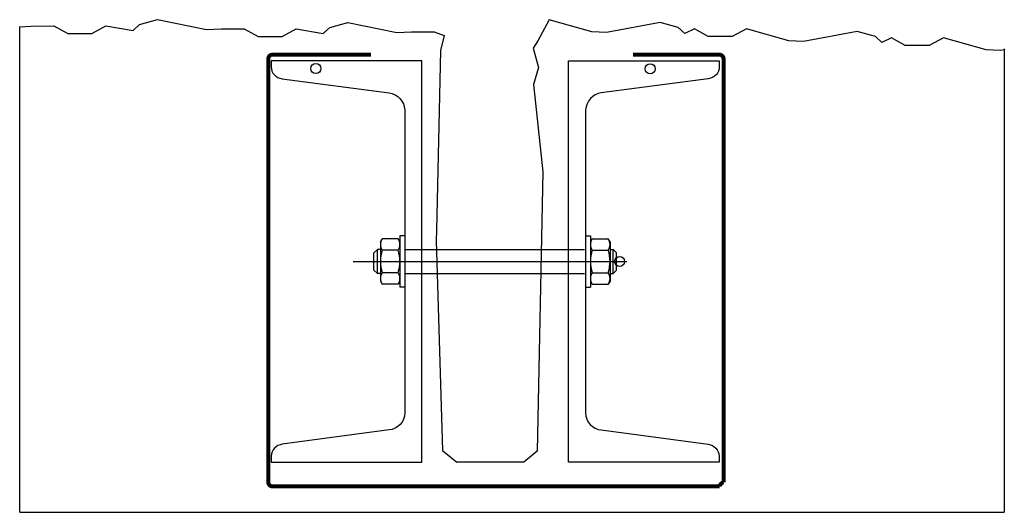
# Model space of a CAD drawing. Header units: millimetres. Extents: x 295542 to 440356, y 17772 to 133669.
# Tile 1 of 73: x 295542 to 296032, y 21933 to 22178. Entities that reach past the tile are written whole.
import ezdxf

# ---------------------------------------------------------------- set-up
doc = ezdxf.new("R2010")
doc.units = ezdxf.units.MM
doc.linetypes.add('DASHED2', pattern=[9.525, 6.35, -3.175])

# ---------------------------------------------------------------- blocks, each defined once
blk = doc.blocks.new('A$7E831B93662DB')
for p, q in [((-177.03, 243.01), (-168.04, 245.47)), ((-168.04, 245.47), (-143.66, 240.52)), ((26.93, 245.37), (21.25, 234.84)), ((48.11, 239.37), (26.93, 245.37)), ((-236.63, 241.98), (-231.07, 242.29)), ((-236.63, 0), (-236.63, 242)), ((-231.07, 242.29), (-219.68, 242.38)), ((-219.68, 242.38), (-212.63, 238.53)), ((-200.7, 238.53), (-193.79, 242.35)), ((-193.79, 242.35), (-180.24, 240.02)), ((-180.24, 240.02), (-177.03, 243.01)), ((-143.66, 240.52), (-136.39, 240.83)), ((-136.39, 240.83), (-125, 240.92)), ((-125, 240.92), (-117.95, 237.08)), ((-106.02, 237.08), (-99.11, 240.89)), ((-99.11, 240.89), (-85.56, 238.57)), ((-85.56, 238.57), (-82.35, 241.55)), ((-82.35, 241.55), (-73.37, 244.01)), ((-73.37, 244.01), (-48.99, 239.06)), ((82.14, 244.01), (55.38, 239.06)), ((91.12, 241.55), (82.14, 244.01)), ((94.34, 238.57), (91.12, 241.55)), ((99.11, 240.89), (94.34, 238.57)), ((106.02, 237.08), (99.11, 240.89)), ((125, 240.92), (117.95, 237.08)), ((146.18, 234.92), (125, 240.92)), ((-212.63, 238.53), (-200.7, 238.53)), ((-117.95, 237.08), (-106.02, 237.08)), ((-48.99, 239.06), (-41.71, 239.37)), ((-41.71, 239.37), (-30.32, 239.46)), ((-30.32, 239.46), (-25.32, 237.6)), ((-25.32, 237.6), (-27.15, 230.05)), ((55.38, 239.06), (48.11, 239.37)), ((117.95, 237.08), (106.02, 237.08)), ((180.21, 239.56), (153.46, 234.61)), ((189.19, 237.1), (180.21, 239.56)), ((192.41, 234.12), (189.19, 237.1)), ((197.18, 236.44), (192.41, 234.12)), ((204.09, 232.63), (197.18, 236.44)), ((223.07, 236.47), (216.02, 232.63)), ((244.26, 230.47), (223.07, 236.47)), ((21.25, 234.84), (18.95, 231.27)), ((18.95, 231.27), (21.61, 221.67)), ((153.46, 234.61), (146.18, 234.92)), ((216.02, 232.63), (204.09, 232.63)), ((251.53, 230.16), (244.26, 230.47)), ((253.36, 230.5), (251.53, 230.16)), ((253.36, 230.92), (253.36, 0)), ((-27.15, 230.05), (-29.13, 140.54)), ((21.61, 221.67), (19.1, 213.2)), ((19.1, 213.2), (23.74, 169.72)), ((23.74, 169.72), (20.89, 30.5)), ((-47.4, 137.75), (-47.4, 112.25)), ((-45, 137.75), (-47.4, 137.75)), ((-45, 137.75), (-45, 112.25)), ((-29.13, 140.54), (-29.38, 135.27)), ((45, 137.75), (45, 112.25)), ((45, 137.75), (47.4, 137.75)), ((47.4, 137.75), (47.4, 112.25)), ((-57.15, 134.75), (-56.28, 136.26)), ((-57.15, 134.75), (-57.15, 115.25)), ((-48.27, 136.26), (-56.28, 136.26)), ((-47.4, 134.75), (-48.27, 136.26)), ((-29.38, 135.27), (-26.27, 30.82)), ((47.4, 134.75), (48.27, 136.26)), ((48.27, 136.26), (56.28, 136.26)), ((57.15, 134.75), (56.28, 136.26)), ((57.15, 134.75), (57.15, 115.25)), ((-58.65, 131), (-60.38, 129.27)), ((-60.38, 120.73), (-60.38, 129.27)), ((-58.65, 119), (-58.65, 131)), ((-57.15, 131), (-58.65, 131)), ((-48.27, 130.63), (-56.28, 130.63)), ((-44.5, 131), (44.5, 131)), ((48.27, 130.63), (56.28, 130.63)), ((57.15, 131), (58.65, 131)), ((58.65, 119), (58.65, 131)), ((58.65, 131), (60.38, 129.27)), ((60.38, 120.73), (60.38, 129.27)), ((-70.68, 125), (65.5, 125)), ((-58.65, 119), (-60.38, 120.73)), ((-57.15, 119), (-58.65, 119)), ((-48.27, 119.37), (-56.28, 119.37)), ((-44.5, 119), (44.5, 119)), ((48.27, 119.37), (56.28, 119.37)), ((57.15, 119), (58.65, 119)), ((58.65, 119), (60.38, 120.73)), ((-57.15, 115.25), (-56.28, 113.74)), ((-48.27, 113.74), (-56.28, 113.74)), ((-47.4, 115.25), (-48.27, 113.74)), ((47.4, 115.25), (48.27, 113.74)), ((48.27, 113.74), (56.28, 113.74)), ((57.15, 115.25), (56.28, 113.74)), ((-45, 112.25), (-47.4, 112.25)), ((45, 112.25), (47.4, 112.25)), ((-26.27, 30.82), (-19.11, 25)), ((20.89, 30.5), (14.21, 25)), ((14.21, 25), (-19.11, 25)), ((-236.63, 0), (253.36, 0))]:
    blk.add_line(p, q)
at = {"linetype": 'DASHED2', "const_width": 2}
for points in [[(-61.87, 228), (-110.87, 228, 0.414214), (-112.87, 226), (-112.87, 14.94, 0.414214), (-110.87, 12.94), (-110.87, 12.94)], [(-110.87, 12.94), (111.63, 12.94, -0.264829), (113.63, 14.94), (113.63, 226, 0.414214), (111.63, 228), (68.6, 228)]]:
    blk.add_lwpolyline(points, format="xyb", dxfattribs=at)
for points in [[(-36.5, 225), (-111.5, 225), (-111.5, 222.04, 0.391021), (-105.98, 216.06), (-52.82, 208.97, -0.360955), (-45, 200.5), (-45, 49.5, -0.391021), (-52.82, 41.03), (-105.98, 33.94, 0.360955), (-111.5, 27.96), (-111.5, 25), (-36.5, 25)], [(36.5, 225), (111.5, 225), (111.5, 222.04, -0.391021), (105.98, 216.06), (52.82, 208.97, 0.360955), (45, 200.5), (45, 49.5, 0.391021), (52.82, 41.03), (105.98, 33.94, -0.360955), (111.5, 27.96), (111.5, 25), (36.5, 25)]]:
    blk.add_lwpolyline(points, format="xyb", close=True)
for centre in [(-89.25, 221.16), (77.1, 221.01), (61.93, 125)]:
    blk.add_circle(centre, 2.5)
for centre, radius, start, end in [((-52.17, 133.45), 4.98, 145.5615, 214.4385), ((-52.38, 133.45), 4.98, 325.5615, 34.4385), ((52.38, 133.45), 4.98, 145.5615, 214.4385), ((52.17, 133.45), 4.98, 325.5615, 34.4385), ((-38.55, 125), 18.6, 162.383, 197.617), ((-66, 125), 18.6, 342.383, 17.617), ((66, 125), 18.6, 162.383, 197.617), ((38.55, 125), 18.6, 342.383, 17.617), ((-52.17, 116.55), 4.98, 145.5615, 214.4385), ((-52.38, 116.55), 4.98, 325.5615, 34.4385), ((52.38, 116.55), 4.98, 145.5615, 214.4385), ((52.17, 116.55), 4.98, 325.5615, 34.4385)]:
    blk.add_arc(centre, radius, start, end)

msp = doc.modelspace()

# ---------------------------------------------------------------- block references
at = {"lineweight": -3}
msp.add_blockref('A$7E831B93662DB', (295778.994, 21932.562), dxfattribs=at)

doc.saveas('drawing.dxf')
